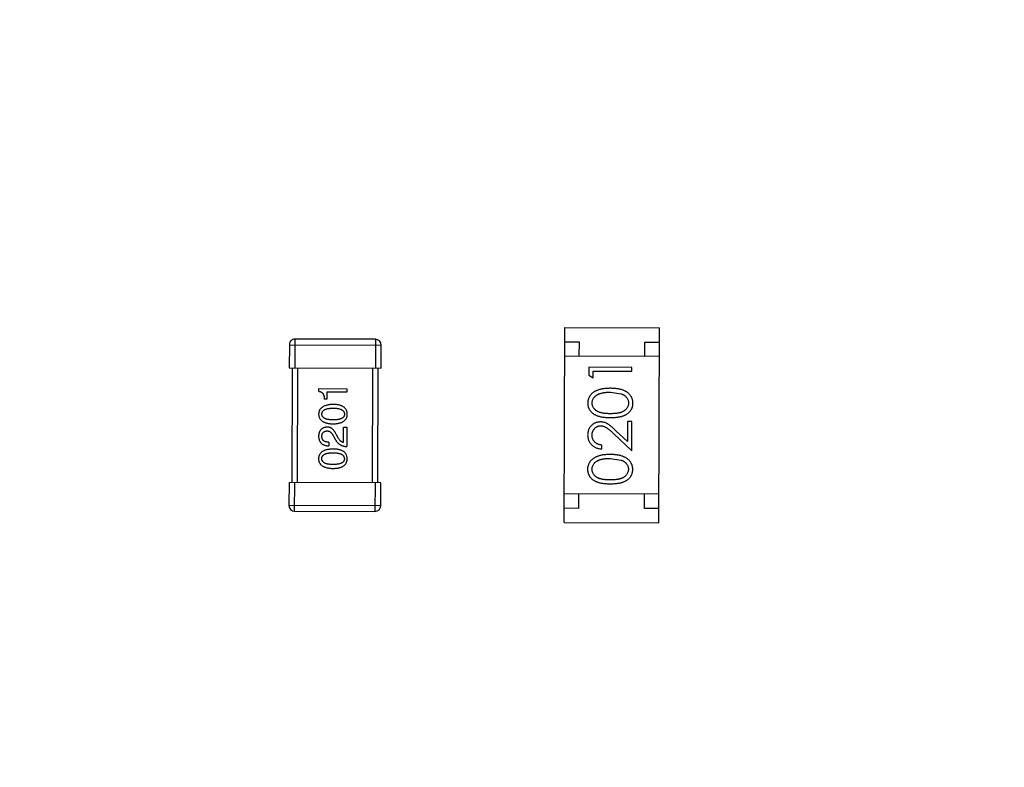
# Model space of a CAD drawing. Header units: millimetres. Extents: x 64 to 213, y 7 to 77.
# Tile 10 of 49: x 181.54 to 184.98, y 15.32 to 17.93. Entities that reach past the tile are written whole.
import ezdxf

# ---------------------------------------------------------------- set-up
doc = ezdxf.new("R2010")
doc.units = ezdxf.units.MM
doc.header["$LTSCALE"] = 1.21
doc.header["$MEASUREMENT"] = 0
doc.layers.get('0').update_dxf_attribs({"linetype": 'CONTINUOUS'})

msp = doc.modelspace()

# ---------------------------------------------------------------- linework, layer by layer
at = {"color": 7, "linetype": 'Continuous'}
for p, q in [((183.4423, 16.1763), (183.444, 16.8562)), ((183.444, 16.8562), (183.774, 16.8554)), ((183.7723, 16.1754), (183.774, 16.8554)), ((182.4838, 16.7962), (182.4836, 16.7162)), ((182.4838, 16.7962), (182.8038, 16.7954)), ((182.5036, 16.7162), (182.5038, 16.8162)), ((182.7838, 16.8155), (182.5038, 16.8162)), ((182.7838, 16.8155), (182.7836, 16.7155)), ((182.8036, 16.7154), (182.8038, 16.7954)), ((183.4439, 16.8062), (183.4939, 16.8061)), ((183.4939, 16.8061), (183.4937, 16.7561)), ((183.7237, 16.7556), (183.7239, 16.8056)), ((183.7239, 16.8056), (183.7739, 16.8054)), ((183.7737, 16.7554), (183.4437, 16.7562)), ((182.4836, 16.7162), (182.8036, 16.7154)), ((182.4936, 16.7162), (182.4926, 16.3162)), ((182.5126, 16.3161), (182.5136, 16.7161)), ((182.7736, 16.7155), (182.7726, 16.3155)), ((182.7926, 16.3155), (182.7936, 16.7155)), ((183.5284, 16.7178), (183.5283, 16.6901)), ((183.5283, 16.6901), (183.5437, 16.6813)), ((183.6784, 16.7175), (183.5284, 16.7178)), ((183.5437, 16.6813), (183.5437, 16.7043)), ((183.5437, 16.7043), (183.6783, 16.704)), ((183.6783, 16.704), (183.6784, 16.7175)), ((182.5861, 16.6341), (182.5861, 16.6434)), ((182.5861, 16.6434), (182.6845, 16.6432)), ((182.615, 16.6308), (182.615, 16.6073)), ((182.6844, 16.6306), (182.615, 16.6308)), ((182.6845, 16.6432), (182.6844, 16.6306)), ((183.6032, 16.6311), (183.6409, 16.6254)), ((182.615, 16.6073), (182.6051, 16.6073)), ((183.6625, 16.5291), (183.6624, 16.4593)), ((183.6779, 16.529), (183.6625, 16.5291)), ((183.6777, 16.4271), (183.6779, 16.529)), ((182.654, 16.472), (182.648, 16.4824)), ((182.6725, 16.4555), (182.6727, 16.5091)), ((182.6727, 16.5091), (182.6841, 16.509)), ((182.6841, 16.509), (182.684, 16.4418)), ((183.6157, 16.4854), (183.6777, 16.4271)), ((183.6624, 16.4593), (183.6224, 16.4969)), ((182.6212, 16.4567), (182.6211, 16.4442)), ((182.6376, 16.478), (182.6452, 16.4649)), ((183.5738, 16.4331), (183.5739, 16.4466)), ((183.6026, 16.4004), (183.6403, 16.3946)), ((182.4826, 16.3162), (182.4824, 16.2362)), ((182.8026, 16.3154), (182.4826, 16.3162)), ((182.5023, 16.2162), (182.5026, 16.3162)), ((182.7826, 16.3155), (182.7823, 16.2155)), ((182.8024, 16.2354), (182.8026, 16.3154)), ((183.7726, 16.2754), (183.4426, 16.2762)), ((183.4926, 16.2761), (183.4925, 16.2261)), ((183.7224, 16.2256), (183.7226, 16.2756)), ((182.8024, 16.2354), (182.4824, 16.2362)), ((182.5023, 16.2162), (182.7823, 16.2155)), ((183.4925, 16.2261), (183.4425, 16.2263)), ((183.7724, 16.2254), (183.7224, 16.2256)), ((183.4423, 16.1763), (183.7723, 16.1754))]:
    msp.add_line(p, q, dxfattribs=at)
for centre, radius, start, end in [((185.4146, 28.9388), 19.255, 315, 225), ((185.4146, 28.9388), 19.055, 315, 225), ((182.5038, 16.7962), 0.02, 89.8597, 179.8597), ((182.7838, 16.7955), 0.02, 359.8597, 89.8597), ((182.5024, 16.2362), 0.02, 179.8597, 269.8597), ((182.7824, 16.2355), 0.02, 269.8597, 359.8597)]:
    msp.add_arc(centre, radius, start, end, dxfattribs=at)
for points, knots in [([(182.5861, 16.6341), (182.5869, 16.634), (182.5885, 16.6338), (182.5908, 16.6333), (182.5929, 16.6326), (182.5949, 16.6317), (182.5967, 16.6306), (182.5983, 16.6293), (182.5997, 16.6279), (182.601, 16.6263), (182.6021, 16.6245), (182.603, 16.6226), (182.6038, 16.6205), (182.6044, 16.6182), (182.6049, 16.6157), (182.6051, 16.613), (182.6053, 16.6102), (182.6052, 16.6083), (182.6051, 16.6073)], [0, 0, 0, 0, 0.066659, 0.129311, 0.18962, 0.247164, 0.30314, 0.357527, 0.411867, 0.466926, 0.523012, 0.580527, 0.641561, 0.705268, 0.772282, 0.84407, 0.919338, 1, 1, 1, 1]), ([(183.6033, 16.6446), (183.6009, 16.6446), (183.5965, 16.6445), (183.5899, 16.6443), (183.5837, 16.6437), (183.5778, 16.643), (183.5724, 16.6421), (183.5672, 16.6409), (183.5625, 16.6395), (183.5581, 16.6379), (183.554, 16.6361), (183.5501, 16.6342), (183.5466, 16.6321), (183.5432, 16.6299), (183.5402, 16.6275), (183.5374, 16.6249), (183.5349, 16.6222), (183.5327, 16.6193), (183.5307, 16.6163), (183.529, 16.6133), (183.5275, 16.6101), (183.5263, 16.6068), (183.5254, 16.6035), (183.5247, 16.6001), (183.5243, 16.5966), (183.5242, 16.5942), (183.5242, 16.593)], [0, 0, 0, 0, 0.065278, 0.127205, 0.186168, 0.241675, 0.294115, 0.343609, 0.390387, 0.434463, 0.476646, 0.517002, 0.555936, 0.593716, 0.630057, 0.665601, 0.700745, 0.734917, 0.768681, 0.802087, 0.834849, 0.867433, 0.900138, 0.932806, 0.966212, 1, 1, 1, 1]), ([(183.5396, 16.5934), (183.5397, 16.5951), (183.5399, 16.5983), (183.5411, 16.6032), (183.5433, 16.6079), (183.5456, 16.6116), (183.5479, 16.6145), (183.5499, 16.6165), (183.5522, 16.6184), (183.5547, 16.6202), (183.5574, 16.6219), (183.5603, 16.6235), (183.5635, 16.6249), (183.5669, 16.6262), (183.5706, 16.6274), (183.5745, 16.6284), (183.5787, 16.6292), (183.5831, 16.63), (183.5878, 16.6305), (183.5927, 16.6309), (183.5978, 16.6311), (183.6014, 16.6311), (183.6032, 16.6311)], [0, 0, 0, 0, 0.059689, 0.119507, 0.181075, 0.246162, 0.279894, 0.314468, 0.350403, 0.387474, 0.426147, 0.466624, 0.508745, 0.553328, 0.600058, 0.649177, 0.700552, 0.754894, 0.811825, 0.871514, 0.934319, 1, 1, 1, 1]), ([(183.6819, 16.5926), (183.6819, 16.5938), (183.6819, 16.5962), (183.6814, 16.5997), (183.6808, 16.6031), (183.6799, 16.6065), (183.6786, 16.6098), (183.6772, 16.613), (183.6755, 16.616), (183.6735, 16.6191), (183.6713, 16.622), (183.6687, 16.6247), (183.666, 16.6273), (183.6629, 16.6297), (183.6596, 16.632), (183.6561, 16.6341), (183.6523, 16.636), (183.6482, 16.6378), (183.6438, 16.6394), (183.6391, 16.6407), (183.634, 16.6419), (183.6285, 16.6429), (183.6227, 16.6436), (183.6166, 16.6442), (183.61, 16.6445), (183.6055, 16.6446), (183.6033, 16.6446)], [0, 0, 0, 0, 0.033824, 0.067298, 0.10028, 0.133019, 0.165736, 0.198792, 0.232372, 0.266409, 0.301016, 0.336196, 0.371972, 0.408574, 0.446394, 0.485225, 0.525372, 0.567224, 0.611081, 0.65775, 0.70702, 0.759235, 0.814484, 0.873227, 0.934937, 1, 1, 1, 1]), ([(183.6409, 16.6254), (183.6419, 16.625), (183.6439, 16.6242), (183.6469, 16.6229), (183.6496, 16.6214), (183.6521, 16.6198), (183.6544, 16.618), (183.6566, 16.6162), (183.6585, 16.6142), (183.6607, 16.6113), (183.663, 16.6077), (183.665, 16.6029), (183.6663, 16.5981), (183.6665, 16.5948), (183.6665, 16.5931)], [0, 0, 0, 0, 0.075949, 0.148549, 0.218996, 0.286119, 0.351826, 0.416074, 0.478265, 0.540325, 0.660405, 0.774606, 0.887187, 1, 1, 1, 1]), ([(182.6368, 16.5885), (182.6348, 16.5884), (182.6309, 16.5883), (182.6252, 16.5877), (182.62, 16.5869), (182.6151, 16.5859), (182.6105, 16.5847), (182.6064, 16.5832), (182.6026, 16.5814), (182.5992, 16.5794), (182.5962, 16.5772), (182.5936, 16.5747), (182.5913, 16.572), (182.5894, 16.569), (182.588, 16.5658), (182.5869, 16.5623), (182.5861, 16.5586), (182.586, 16.5561), (182.5859, 16.5548)], [0, 0, 0, 0, 0.088475, 0.171606, 0.249595, 0.322626, 0.391327, 0.455765, 0.516374, 0.573675, 0.628522, 0.681161, 0.732559, 0.783563, 0.83504, 0.887639, 0.942585, 1, 1, 1, 1]), ([(182.6859, 16.5545), (182.6858, 16.5558), (182.6857, 16.5584), (182.6851, 16.5622), (182.6841, 16.5657), (182.6827, 16.569), (182.681, 16.572), (182.6788, 16.5747), (182.6763, 16.5773), (182.6734, 16.5795), (182.6701, 16.5815), (182.6664, 16.5833), (182.6624, 16.5848), (182.658, 16.586), (182.6532, 16.587), (182.6481, 16.5878), (182.6426, 16.5883), (182.6388, 16.5884), (182.6368, 16.5885)], [0, 0, 0, 0, 0.059134, 0.115603, 0.169236, 0.221572, 0.273254, 0.32474, 0.377319, 0.431815, 0.488555, 0.548609, 0.612242, 0.680182, 0.75251, 0.829782, 0.91231, 1, 1, 1, 1]), ([(183.5242, 16.593), (183.5242, 16.5918), (183.5243, 16.5895), (183.5247, 16.586), (183.5253, 16.5827), (183.5263, 16.5794), (183.5274, 16.5762), (183.5289, 16.573), (183.5306, 16.57), (183.5325, 16.567), (183.5347, 16.5642), (183.5372, 16.5615), (183.5399, 16.5591), (183.5428, 16.5567), (183.546, 16.5546), (183.5495, 16.5526), (183.5532, 16.5507), (183.5571, 16.549), (183.5614, 16.5476), (183.5661, 16.5463), (183.5712, 16.5451), (183.5768, 16.5443), (183.5827, 16.5436), (183.5891, 16.543), (183.5959, 16.5427), (183.6006, 16.5427), (183.603, 16.5427)], [0, 0, 0, 0, 0.033742, 0.066533, 0.099153, 0.13154, 0.164087, 0.196563, 0.229707, 0.263315, 0.297504, 0.331686, 0.366482, 0.4021, 0.438958, 0.476748, 0.515985, 0.556589, 0.599519, 0.645765, 0.695487, 0.748721, 0.805687, 0.866754, 0.931405, 1, 1, 1, 1]), ([(183.603, 16.5561), (183.601, 16.5561), (183.5971, 16.5562), (183.5914, 16.5564), (183.5861, 16.5568), (183.5812, 16.5573), (183.5767, 16.5579), (183.5726, 16.5588), (183.5688, 16.5597), (183.5654, 16.5608), (183.5623, 16.562), (183.5594, 16.5634), (183.5567, 16.5649), (183.5542, 16.5665), (183.5519, 16.5683), (183.5497, 16.5702), (183.5478, 16.5722), (183.5456, 16.5751), (183.5432, 16.5788), (183.5411, 16.5835), (183.5399, 16.5884), (183.5397, 16.5918), (183.5396, 16.5934)], [0, 0, 0, 0, 0.073302, 0.142286, 0.206253, 0.266017, 0.321612, 0.372532, 0.419497, 0.462398, 0.502825, 0.541489, 0.579034, 0.615143, 0.650298, 0.684912, 0.718701, 0.752189, 0.817245, 0.879117, 0.939613, 1, 1, 1, 1]), ([(183.6665, 16.5931), (183.6664, 16.5915), (183.6663, 16.5882), (183.665, 16.5833), (183.6629, 16.5786), (183.6605, 16.5748), (183.6582, 16.5719), (183.6562, 16.5699), (183.6541, 16.568), (183.6518, 16.5662), (183.6493, 16.5646), (183.6465, 16.5632), (183.6436, 16.5618), (183.6405, 16.5606), (183.6371, 16.5595), (183.6333, 16.5586), (183.6292, 16.5578), (183.6247, 16.5572), (183.6198, 16.5567), (183.6145, 16.5564), (183.6089, 16.5561), (183.605, 16.5561), (183.603, 16.5561)], [0, 0, 0, 0, 0.060034, 0.120278, 0.182348, 0.247919, 0.281641, 0.315701, 0.350322, 0.385703, 0.421819, 0.459196, 0.497866, 0.538301, 0.58121, 0.628183, 0.679403, 0.734699, 0.794074, 0.858416, 0.927049, 1, 1, 1, 1]), ([(183.603, 16.5427), (183.6054, 16.5427), (183.61, 16.5427), (183.6168, 16.543), (183.6232, 16.5435), (183.6291, 16.5442), (183.6346, 16.5451), (183.6398, 16.5461), (183.6445, 16.5474), (183.6488, 16.5489), (183.6528, 16.5506), (183.6566, 16.5524), (183.66, 16.5544), (183.6633, 16.5566), (183.6662, 16.5589), (183.669, 16.5614), (183.6714, 16.564), (183.6736, 16.5668), (183.6755, 16.5697), (183.6772, 16.5727), (183.6787, 16.5758), (183.6798, 16.579), (183.6808, 16.5823), (183.6814, 16.5857), (183.6818, 16.5891), (183.6819, 16.5914), (183.6819, 16.5926)], [0, 0, 0, 0, 0.068113, 0.132564, 0.193427, 0.250218, 0.303569, 0.353576, 0.400235, 0.443586, 0.484619, 0.524292, 0.56238, 0.599049, 0.63494, 0.669782, 0.704009, 0.737842, 0.771098, 0.803896, 0.836415, 0.868639, 0.900715, 0.933378, 0.966213, 1, 1, 1, 1]), ([(182.5859, 16.5548), (182.5859, 16.5534), (182.5861, 16.5509), (182.5867, 16.5471), (182.5878, 16.5436), (182.5892, 16.5403), (182.591, 16.5373), (182.5932, 16.5345), (182.5958, 16.532), (182.5988, 16.5298), (182.6022, 16.5278), (182.606, 16.526), (182.6102, 16.5245), (182.6147, 16.5233), (182.6196, 16.5222), (182.625, 16.5215), (182.6307, 16.521), (182.6346, 16.5208), (182.6366, 16.5208)], [0, 0, 0, 0, 0.057911, 0.113262, 0.165956, 0.217443, 0.268511, 0.319665, 0.372, 0.426129, 0.483365, 0.543779, 0.607756, 0.676562, 0.749704, 0.827713, 0.911177, 1, 1, 1, 1]), ([(182.5974, 16.5547), (182.5974, 16.5556), (182.5975, 16.5572), (182.5979, 16.5596), (182.5987, 16.5618), (182.5998, 16.5639), (182.6012, 16.5657), (182.6029, 16.5674), (182.605, 16.569), (182.6073, 16.5704), (182.6099, 16.5716), (182.6128, 16.5726), (182.6161, 16.5735), (182.6196, 16.5742), (182.6235, 16.5748), (182.6276, 16.5751), (182.6321, 16.5754), (182.6352, 16.5754), (182.6368, 16.5754)], [0, 0, 0, 0, 0.050604, 0.098688, 0.145699, 0.191791, 0.238625, 0.286717, 0.337546, 0.391814, 0.449755, 0.512106, 0.579685, 0.652048, 0.730262, 0.814146, 0.904281, 1, 1, 1, 1]), ([(182.6367, 16.5344), (182.6351, 16.5344), (182.632, 16.5345), (182.6275, 16.5347), (182.6234, 16.5351), (182.6195, 16.5357), (182.616, 16.5364), (182.6128, 16.5372), (182.6098, 16.5383), (182.6072, 16.5395), (182.6049, 16.5408), (182.6029, 16.5423), (182.6012, 16.544), (182.5998, 16.5458), (182.5987, 16.5478), (182.5979, 16.55), (182.5975, 16.5523), (182.5974, 16.5539), (182.5974, 16.5547)], [0, 0, 0, 0, 0.096452, 0.187278, 0.271765, 0.350519, 0.423437, 0.491321, 0.554011, 0.612224, 0.666281, 0.717003, 0.764884, 0.811423, 0.856783, 0.902993, 0.950236, 1, 1, 1, 1]), ([(182.6366, 16.5208), (182.6386, 16.5208), (182.6424, 16.5209), (182.6479, 16.5214), (182.6531, 16.5222), (182.6579, 16.5232), (182.6623, 16.5244), (182.6663, 16.5259), (182.67, 16.5276), (182.6732, 16.5296), (182.6762, 16.5318), (182.6787, 16.5343), (182.6809, 16.5371), (182.6827, 16.5401), (182.684, 16.5434), (182.6851, 16.5469), (182.6857, 16.5506), (182.6858, 16.5532), (182.6859, 16.5545)], [0, 0, 0, 0, 0.087693, 0.170223, 0.247496, 0.319826, 0.387768, 0.451403, 0.511459, 0.568358, 0.622671, 0.675251, 0.726739, 0.778422, 0.830759, 0.884394, 0.940865, 1, 1, 1, 1]), ([(182.6761, 16.5545), (182.676, 16.5537), (182.676, 16.5521), (182.6755, 16.5498), (182.6747, 16.5476), (182.6736, 16.5457), (182.6722, 16.5438), (182.6705, 16.5422), (182.6685, 16.5407), (182.6661, 16.5393), (182.6635, 16.5382), (182.6606, 16.5371), (182.6573, 16.5363), (182.6538, 16.5356), (182.6499, 16.5351), (182.6458, 16.5347), (182.6413, 16.5345), (182.6382, 16.5344), (182.6367, 16.5344)], [0, 0, 0, 0, 0.049766, 0.097012, 0.143225, 0.188786, 0.235079, 0.282962, 0.333687, 0.387747, 0.445963, 0.508657, 0.576545, 0.649868, 0.72822, 0.812712, 0.903543, 1, 1, 1, 1]), ([(182.6368, 16.5754), (182.6383, 16.5754), (182.6414, 16.5754), (182.6458, 16.5751), (182.6499, 16.5747), (182.6537, 16.5741), (182.6572, 16.5734), (182.6604, 16.5725), (182.6633, 16.5714), (182.666, 16.5702), (182.6683, 16.5688), (182.6703, 16.5673), (182.672, 16.5656), (182.6734, 16.5637), (182.6746, 16.5616), (182.6754, 16.5594), (182.6759, 16.557), (182.676, 16.5554), (182.6761, 16.5545)], [0, 0, 0, 0, 0.094834, 0.184067, 0.267029, 0.344713, 0.417334, 0.484367, 0.546941, 0.604717, 0.65953, 0.710539, 0.759381, 0.806382, 0.853027, 0.900623, 0.949121, 1, 1, 1, 1]), ([(183.5687, 16.5274), (183.5672, 16.5273), (183.5642, 16.5272), (183.5599, 16.5267), (183.5558, 16.5257), (183.5518, 16.5244), (183.5479, 16.5226), (183.5442, 16.5204), (183.5406, 16.5179), (183.5373, 16.515), (183.5341, 16.5118), (183.5314, 16.5082), (183.5291, 16.5045), (183.5272, 16.5005), (183.5258, 16.4962), (183.5247, 16.4918), (183.5241, 16.487), (183.524, 16.4838), (183.5239, 16.4822)], [0, 0, 0, 0, 0.06271, 0.123347, 0.183401, 0.242828, 0.302097, 0.36242, 0.423725, 0.487032, 0.550491, 0.612709, 0.674265, 0.73617, 0.799211, 0.863483, 0.930525, 1, 1, 1, 1]), ([(183.6224, 16.4969), (183.6209, 16.4983), (183.6179, 16.5011), (183.6136, 16.5051), (183.6094, 16.5086), (183.6056, 16.5118), (183.6019, 16.5147), (183.5986, 16.5172), (183.5954, 16.5193), (183.5916, 16.5216), (183.5869, 16.524), (183.581, 16.5259), (183.5749, 16.5271), (183.5707, 16.5273), (183.5687, 16.5274)], [0, 0, 0, 0, 0.09953, 0.192079, 0.277712, 0.357454, 0.429648, 0.495771, 0.555538, 0.608657, 0.707578, 0.804328, 0.901298, 1, 1, 1, 1]), ([(182.6153, 16.5092), (182.6142, 16.5091), (182.612, 16.509), (182.6088, 16.5084), (182.6058, 16.5077), (182.603, 16.5067), (182.6004, 16.5056), (182.598, 16.5042), (182.5959, 16.5025), (182.5939, 16.5007), (182.5922, 16.4986), (182.5906, 16.4963), (182.5893, 16.4938), (182.5881, 16.4911), (182.5872, 16.4882), (182.5865, 16.485), (182.586, 16.4817), (182.5858, 16.4793), (182.5857, 16.4781)], [0, 0, 0, 0, 0.070688, 0.137741, 0.201612, 0.262778, 0.321223, 0.378455, 0.434411, 0.490146, 0.546362, 0.603392, 0.662208, 0.723401, 0.787372, 0.85442, 0.925153, 1, 1, 1, 1]), ([(182.5972, 16.4765), (182.5972, 16.4772), (182.5973, 16.4787), (182.5975, 16.4808), (182.598, 16.4828), (182.5984, 16.4847), (182.5991, 16.4864), (182.5999, 16.4879), (182.6008, 16.4894), (182.6018, 16.4907), (182.603, 16.4918), (182.6043, 16.4929), (182.6057, 16.4938), (182.6073, 16.4945), (182.609, 16.4951), (182.6108, 16.4956), (182.6127, 16.4959), (182.614, 16.496), (182.6147, 16.4961)], [0, 0, 0, 0, 0.076112, 0.148436, 0.216883, 0.281466, 0.34298, 0.402356, 0.459881, 0.51546, 0.571111, 0.62658, 0.683162, 0.741007, 0.801404, 0.863825, 0.930544, 1, 1, 1, 1]), ([(182.6147, 16.4961), (182.6153, 16.4961), (182.6163, 16.4962), (182.6179, 16.4961), (182.6195, 16.4958), (182.6211, 16.4954), (182.6226, 16.4948), (182.6241, 16.4941), (182.6256, 16.4932), (182.627, 16.4921), (182.6285, 16.4909), (182.6298, 16.4895), (182.6312, 16.488), (182.6326, 16.4863), (182.6339, 16.4845), (182.6352, 16.4825), (182.6364, 16.4803), (182.6372, 16.4788), (182.6376, 16.478)], [0, 0, 0, 0, 0.052237, 0.103888, 0.155485, 0.207395, 0.259864, 0.31356, 0.369176, 0.4266, 0.486836, 0.550048, 0.61567, 0.685271, 0.75824, 0.834614, 0.915635, 1, 1, 1, 1]), ([(182.648, 16.4824), (182.6475, 16.4835), (182.6465, 16.4857), (182.6448, 16.4889), (182.6431, 16.4918), (182.6413, 16.4945), (182.6395, 16.497), (182.6376, 16.4992), (182.6356, 16.5012), (182.6336, 16.503), (182.6315, 16.5046), (182.6294, 16.5059), (182.6272, 16.5071), (182.6249, 16.508), (182.6226, 16.5086), (182.6202, 16.5091), (182.6178, 16.5093), (182.6161, 16.5092), (182.6153, 16.5092)], [0, 0, 0, 0, 0.082731, 0.161257, 0.236138, 0.307554, 0.375712, 0.440848, 0.502916, 0.562567, 0.619798, 0.675716, 0.73039, 0.78386, 0.837315, 0.890547, 0.944917, 1, 1, 1, 1]), ([(183.5239, 16.4822), (183.524, 16.4805), (183.524, 16.4772), (183.5247, 16.4724), (183.5258, 16.4677), (183.5273, 16.4633), (183.5293, 16.4591), (183.5317, 16.4551), (183.5346, 16.4512), (183.5379, 16.4477), (183.5415, 16.4444), (183.5454, 16.4415), (183.5495, 16.4391), (183.5539, 16.437), (183.5585, 16.4354), (183.5634, 16.4342), (183.5685, 16.4334), (183.572, 16.4332), (183.5738, 16.4331)], [0, 0, 0, 0, 0.06445, 0.126725, 0.187421, 0.247417, 0.306749, 0.366595, 0.427749, 0.490235, 0.553031, 0.614805, 0.676505, 0.738096, 0.801021, 0.864897, 0.931209, 1, 1, 1, 1]), ([(183.5393, 16.4814), (183.5394, 16.4826), (183.5394, 16.4848), (183.5399, 16.488), (183.5406, 16.4911), (183.5416, 16.4941), (183.5428, 16.4969), (183.5444, 16.4996), (183.5462, 16.5021), (183.5483, 16.5045), (183.5506, 16.5067), (183.5531, 16.5086), (183.5556, 16.5103), (183.5582, 16.5116), (183.561, 16.5127), (183.5638, 16.5134), (183.5668, 16.5138), (183.5688, 16.5139), (183.5698, 16.5139)], [0, 0, 0, 0, 0.068027, 0.133505, 0.19695, 0.26027, 0.322741, 0.384982, 0.448465, 0.513424, 0.578224, 0.640011, 0.700094, 0.760067, 0.819012, 0.877878, 0.938035, 1, 1, 1, 1]), ([(183.5739, 16.4466), (183.5725, 16.4467), (183.5699, 16.447), (183.5662, 16.4477), (183.5626, 16.4487), (183.5593, 16.4499), (183.5562, 16.4514), (183.5533, 16.4532), (183.5507, 16.4552), (183.5483, 16.4575), (183.5462, 16.4599), (183.5444, 16.4625), (183.5428, 16.4653), (183.5415, 16.4683), (183.5405, 16.4713), (183.5398, 16.4746), (183.5394, 16.478), (183.5394, 16.4803), (183.5393, 16.4814)], [0, 0, 0, 0, 0.073648, 0.143686, 0.210962, 0.275557, 0.338064, 0.399311, 0.4594, 0.51934, 0.579024, 0.637809, 0.695959, 0.754122, 0.813113, 0.873453, 0.935561, 1, 1, 1, 1]), ([(183.5698, 16.5139), (183.5714, 16.5138), (183.5747, 16.5137), (183.5795, 16.5127), (183.5841, 16.5109), (183.5879, 16.5089), (183.591, 16.5069), (183.5937, 16.505), (183.5966, 16.5026), (183.5999, 16.5), (183.6034, 16.4969), (183.6073, 16.4934), (183.6114, 16.4896), (183.6142, 16.4868), (183.6157, 16.4854)], [0, 0, 0, 0, 0.088014, 0.174976, 0.2638, 0.355443, 0.406413, 0.465519, 0.533076, 0.609353, 0.693899, 0.787171, 0.889197, 1, 1, 1, 1]), ([(182.5857, 16.4781), (182.5858, 16.4768), (182.5859, 16.4742), (182.5864, 16.4704), (182.5872, 16.4668), (182.5882, 16.4635), (182.5895, 16.4605), (182.5911, 16.4577), (182.5929, 16.4552), (182.595, 16.4529), (182.5974, 16.4509), (182.6, 16.4492), (182.6029, 16.4477), (182.6061, 16.4465), (182.6095, 16.4455), (182.6131, 16.4448), (182.617, 16.4443), (182.6198, 16.4442), (182.6211, 16.4442)], [0, 0, 0, 0, 0.07282, 0.141057, 0.2062, 0.267672, 0.326735, 0.383519, 0.439188, 0.494454, 0.549628, 0.605958, 0.66397, 0.72402, 0.787502, 0.854127, 0.925065, 1, 1, 1, 1]), ([(182.6212, 16.4567), (182.6202, 16.4568), (182.6183, 16.4569), (182.6156, 16.4572), (182.613, 16.4576), (182.6107, 16.4582), (182.6085, 16.4589), (182.6065, 16.4597), (182.6047, 16.4608), (182.6031, 16.462), (182.6017, 16.4632), (182.6005, 16.4647), (182.5995, 16.4663), (182.5986, 16.4681), (182.598, 16.47), (182.5975, 16.472), (182.5972, 16.4742), (182.5972, 16.4757), (182.5972, 16.4765)], [0, 0, 0, 0, 0.082594, 0.15978, 0.232961, 0.301462, 0.365595, 0.426678, 0.484662, 0.540809, 0.595146, 0.648401, 0.702272, 0.757102, 0.813447, 0.872233, 0.934055, 1, 1, 1, 1]), ([(182.6452, 16.4649), (182.6457, 16.464), (182.6467, 16.4622), (182.6484, 16.4596), (182.6502, 16.4572), (182.6521, 16.455), (182.6541, 16.453), (182.6563, 16.4511), (182.6585, 16.4494), (182.6609, 16.4479), (182.6634, 16.4465), (182.666, 16.4453), (182.6687, 16.4443), (182.6715, 16.4435), (182.6745, 16.4428), (182.6775, 16.4423), (182.6807, 16.442), (182.6829, 16.4419), (182.684, 16.4418)], [0, 0, 0, 0, 0.065828, 0.130094, 0.192451, 0.254037, 0.313974, 0.373757, 0.433048, 0.492243, 0.551902, 0.611758, 0.672678, 0.734814, 0.798569, 0.863693, 0.930488, 1, 1, 1, 1]), ([(182.6725, 16.4555), (182.6717, 16.4557), (182.6699, 16.4561), (182.6674, 16.4571), (182.665, 16.4586), (182.6626, 16.4605), (182.6603, 16.4627), (182.6581, 16.4654), (182.656, 16.4685), (182.6547, 16.4708), (182.654, 16.472)], [0, 0, 0, 0, 0.103034, 0.208166, 0.318255, 0.434664, 0.559728, 0.695394, 0.841708, 1, 1, 1, 1]), ([(182.6364, 16.4331), (182.6344, 16.433), (182.6305, 16.4328), (182.6248, 16.4323), (182.6196, 16.4315), (182.6147, 16.4305), (182.6101, 16.4292), (182.606, 16.4277), (182.6022, 16.426), (182.5988, 16.424), (182.5958, 16.4217), (182.5932, 16.4193), (182.5909, 16.4165), (182.5891, 16.4136), (182.5876, 16.4103), (182.5865, 16.4069), (182.5858, 16.4032), (182.5856, 16.4006), (182.5855, 16.3993)], [0, 0, 0, 0, 0.088475, 0.171606, 0.249595, 0.322626, 0.391327, 0.455765, 0.516374, 0.573675, 0.628522, 0.681161, 0.732559, 0.783563, 0.83504, 0.887639, 0.942585, 1, 1, 1, 1]), ([(182.597, 16.3993), (182.597, 16.4001), (182.5971, 16.4018), (182.5975, 16.4042), (182.5983, 16.4064), (182.5994, 16.4084), (182.6008, 16.4103), (182.6025, 16.412), (182.6046, 16.4135), (182.6069, 16.4149), (182.6095, 16.4161), (182.6125, 16.4172), (182.6157, 16.4181), (182.6192, 16.4188), (182.6231, 16.4193), (182.6273, 16.4197), (182.6317, 16.4199), (182.6348, 16.42), (182.6364, 16.42)], [0, 0, 0, 0, 0.050604, 0.098688, 0.145699, 0.191791, 0.238625, 0.286717, 0.337546, 0.391814, 0.449755, 0.512106, 0.579685, 0.652048, 0.730262, 0.814146, 0.904281, 1, 1, 1, 1]), ([(182.6855, 16.3991), (182.6855, 16.4004), (182.6853, 16.403), (182.6847, 16.4068), (182.6837, 16.4103), (182.6823, 16.4135), (182.6806, 16.4165), (182.6784, 16.4193), (182.6759, 16.4218), (182.673, 16.4241), (182.6697, 16.4261), (182.6661, 16.4278), (182.662, 16.4293), (182.6576, 16.4306), (182.6529, 16.4316), (182.6477, 16.4323), (182.6422, 16.4329), (182.6384, 16.433), (182.6364, 16.4331)], [0, 0, 0, 0, 0.059134, 0.115603, 0.169236, 0.221572, 0.273254, 0.32474, 0.377319, 0.431815, 0.488555, 0.548609, 0.612242, 0.680182, 0.75251, 0.829782, 0.91231, 1, 1, 1, 1]), ([(182.6364, 16.42), (182.6379, 16.42), (182.641, 16.4199), (182.6454, 16.4197), (182.6495, 16.4193), (182.6533, 16.4187), (182.6568, 16.418), (182.66, 16.4171), (182.663, 16.416), (182.6656, 16.4148), (182.6679, 16.4134), (182.6699, 16.4118), (182.6717, 16.4101), (182.6731, 16.4082), (182.6742, 16.4062), (182.675, 16.404), (182.6755, 16.4016), (182.6756, 16.4), (182.6757, 16.3991)], [0, 0, 0, 0, 0.094834, 0.184067, 0.267029, 0.344713, 0.417334, 0.484367, 0.546941, 0.604717, 0.65953, 0.710539, 0.759381, 0.806382, 0.853027, 0.900623, 0.949121, 1, 1, 1, 1]), ([(183.6027, 16.4138), (183.6004, 16.4138), (183.5959, 16.4138), (183.5893, 16.4135), (183.5831, 16.413), (183.5773, 16.4122), (183.5718, 16.4113), (183.5667, 16.4101), (183.5619, 16.4087), (183.5575, 16.4072), (183.5534, 16.4053), (183.5496, 16.4034), (183.546, 16.4013), (183.5427, 16.3991), (183.5397, 16.3967), (183.5369, 16.3941), (183.5343, 16.3914), (183.5321, 16.3885), (183.5301, 16.3856), (183.5284, 16.3825), (183.5269, 16.3793), (183.5258, 16.3761), (183.5248, 16.3727), (183.5241, 16.3693), (183.5237, 16.3658), (183.5237, 16.3634), (183.5237, 16.3622)], [0, 0, 0, 0, 0.065278, 0.127205, 0.186168, 0.241675, 0.294115, 0.343609, 0.390387, 0.434463, 0.476646, 0.517002, 0.555936, 0.593716, 0.630057, 0.665601, 0.700745, 0.734917, 0.768681, 0.802087, 0.834849, 0.867433, 0.900138, 0.932806, 0.966212, 1, 1, 1, 1]), ([(183.6813, 16.3619), (183.6813, 16.363), (183.6813, 16.3654), (183.6809, 16.3689), (183.6802, 16.3724), (183.6793, 16.3757), (183.6781, 16.379), (183.6767, 16.3822), (183.6749, 16.3853), (183.6729, 16.3883), (183.6707, 16.3912), (183.6682, 16.3939), (183.6654, 16.3965), (183.6623, 16.399), (183.6591, 16.4012), (183.6555, 16.4033), (183.6517, 16.4052), (183.6476, 16.407), (183.6433, 16.4086), (183.6385, 16.41), (183.6334, 16.4112), (183.628, 16.4121), (183.6222, 16.4129), (183.616, 16.4134), (183.6095, 16.4137), (183.605, 16.4138), (183.6027, 16.4138)], [0, 0, 0, 0, 0.033824, 0.067298, 0.10028, 0.133019, 0.165736, 0.198792, 0.232372, 0.266409, 0.301016, 0.336196, 0.371972, 0.408574, 0.446394, 0.485225, 0.525372, 0.567224, 0.611081, 0.65775, 0.70702, 0.759235, 0.814484, 0.873227, 0.934937, 1, 1, 1, 1]), ([(182.5855, 16.3993), (182.5856, 16.398), (182.5857, 16.3954), (182.5863, 16.3917), (182.5874, 16.3882), (182.5888, 16.3849), (182.5906, 16.3819), (182.5928, 16.3791), (182.5954, 16.3766), (182.5984, 16.3744), (182.6018, 16.3723), (182.6056, 16.3706), (182.6098, 16.3691), (182.6143, 16.3678), (182.6193, 16.3668), (182.6246, 16.3661), (182.6303, 16.3655), (182.6342, 16.3654), (182.6362, 16.3653)], [0, 0, 0, 0, 0.057911, 0.113262, 0.165956, 0.217443, 0.268511, 0.319665, 0.372, 0.426129, 0.483365, 0.543779, 0.607756, 0.676562, 0.749704, 0.827713, 0.911177, 1, 1, 1, 1]), ([(182.6363, 16.379), (182.6347, 16.379), (182.6316, 16.379), (182.6272, 16.3793), (182.623, 16.3797), (182.6191, 16.3802), (182.6156, 16.381), (182.6124, 16.3818), (182.6094, 16.3829), (182.6068, 16.3841), (182.6045, 16.3854), (182.6025, 16.3869), (182.6008, 16.3886), (182.5994, 16.3904), (182.5983, 16.3924), (182.5975, 16.3946), (182.5971, 16.3969), (182.597, 16.3985), (182.597, 16.3993)], [0, 0, 0, 0, 0.096452, 0.187278, 0.271765, 0.350519, 0.423437, 0.491321, 0.554011, 0.612224, 0.666281, 0.717003, 0.764884, 0.811423, 0.856783, 0.902993, 0.950236, 1, 1, 1, 1]), ([(182.6362, 16.3653), (182.6382, 16.3654), (182.642, 16.3655), (182.6476, 16.366), (182.6527, 16.3667), (182.6575, 16.3677), (182.6619, 16.369), (182.6659, 16.3705), (182.6696, 16.3722), (182.6729, 16.3742), (182.6758, 16.3764), (182.6783, 16.3789), (182.6805, 16.3817), (182.6823, 16.3847), (182.6837, 16.3879), (182.6847, 16.3914), (182.6853, 16.3952), (182.6854, 16.3978), (182.6855, 16.3991)], [0, 0, 0, 0, 0.087693, 0.170223, 0.247496, 0.319826, 0.387768, 0.451403, 0.511459, 0.568358, 0.622671, 0.675251, 0.726739, 0.778422, 0.830759, 0.884394, 0.940865, 1, 1, 1, 1]), ([(182.6757, 16.3991), (182.6756, 16.3983), (182.6756, 16.3967), (182.6751, 16.3944), (182.6743, 16.3922), (182.6732, 16.3902), (182.6718, 16.3884), (182.6701, 16.3867), (182.6681, 16.3852), (182.6658, 16.3839), (182.6631, 16.3827), (182.6602, 16.3817), (182.6569, 16.3809), (182.6534, 16.3801), (182.6496, 16.3796), (182.6454, 16.3793), (182.6409, 16.379), (182.6379, 16.379), (182.6363, 16.379)], [0, 0, 0, 0, 0.049766, 0.097012, 0.143225, 0.188786, 0.235079, 0.282962, 0.333687, 0.387747, 0.445963, 0.508657, 0.576545, 0.649868, 0.72822, 0.812712, 0.903543, 1, 1, 1, 1]), ([(183.539, 16.3627), (183.5391, 16.3643), (183.5393, 16.3676), (183.5406, 16.3724), (183.5427, 16.3771), (183.5451, 16.3808), (183.5474, 16.3837), (183.5494, 16.3857), (183.5516, 16.3877), (183.5541, 16.3895), (183.5568, 16.3912), (183.5598, 16.3927), (183.5629, 16.3941), (183.5664, 16.3955), (183.57, 16.3966), (183.5739, 16.3977), (183.5781, 16.3985), (183.5825, 16.3992), (183.5872, 16.3997), (183.5921, 16.4001), (183.5973, 16.4003), (183.6008, 16.4003), (183.6026, 16.4004)], [0, 0, 0, 0, 0.059689, 0.119507, 0.181075, 0.246162, 0.279894, 0.314468, 0.350403, 0.387474, 0.426147, 0.466624, 0.508745, 0.553328, 0.600058, 0.649177, 0.700552, 0.754894, 0.811825, 0.871514, 0.934319, 1, 1, 1, 1]), ([(183.6403, 16.3946), (183.6413, 16.3942), (183.6434, 16.3934), (183.6463, 16.3921), (183.649, 16.3906), (183.6516, 16.389), (183.6539, 16.3873), (183.656, 16.3854), (183.6579, 16.3834), (183.6601, 16.3806), (183.6625, 16.3769), (183.6645, 16.3722), (183.6658, 16.3673), (183.6659, 16.364), (183.666, 16.3623)], [0, 0, 0, 0, 0.075949, 0.148549, 0.218996, 0.286119, 0.351826, 0.416074, 0.478265, 0.540325, 0.660405, 0.774606, 0.887187, 1, 1, 1, 1]), ([(183.5237, 16.3622), (183.5237, 16.3611), (183.5237, 16.3587), (183.5241, 16.3553), (183.5247, 16.3519), (183.5257, 16.3486), (183.5268, 16.3454), (183.5283, 16.3423), (183.53, 16.3392), (183.5319, 16.3363), (183.5342, 16.3335), (183.5366, 16.3308), (183.5393, 16.3283), (183.5423, 16.326), (183.5455, 16.3238), (183.5489, 16.3218), (183.5526, 16.32), (183.5566, 16.3183), (183.5609, 16.3168), (183.5656, 16.3155), (183.5707, 16.3144), (183.5762, 16.3135), (183.5822, 16.3128), (183.5886, 16.3123), (183.5954, 16.312), (183.6, 16.3119), (183.6024, 16.3119)], [0, 0, 0, 0, 0.033742, 0.066533, 0.099153, 0.13154, 0.164087, 0.196563, 0.229707, 0.263315, 0.297504, 0.331686, 0.366482, 0.4021, 0.438958, 0.476748, 0.515985, 0.556589, 0.599519, 0.645765, 0.695487, 0.748721, 0.805687, 0.866754, 0.931405, 1, 1, 1, 1]), ([(183.6024, 16.3254), (183.6004, 16.3254), (183.5965, 16.3254), (183.5908, 16.3257), (183.5855, 16.326), (183.5807, 16.3266), (183.5761, 16.3272), (183.572, 16.328), (183.5682, 16.3289), (183.5648, 16.33), (183.5617, 16.3313), (183.5588, 16.3326), (183.5561, 16.3341), (183.5536, 16.3358), (183.5513, 16.3375), (183.5492, 16.3394), (183.5472, 16.3414), (183.545, 16.3443), (183.5426, 16.3481), (183.5405, 16.3528), (183.5393, 16.3577), (183.5391, 16.361), (183.539, 16.3627)], [0, 0, 0, 0, 0.073302, 0.142286, 0.206253, 0.266017, 0.321612, 0.372532, 0.419497, 0.462398, 0.502825, 0.541489, 0.579034, 0.615143, 0.650298, 0.684912, 0.718701, 0.752189, 0.817245, 0.879117, 0.939613, 1, 1, 1, 1]), ([(183.666, 16.3623), (183.6659, 16.3607), (183.6657, 16.3574), (183.6644, 16.3525), (183.6623, 16.3478), (183.6599, 16.344), (183.6576, 16.3412), (183.6557, 16.3391), (183.6535, 16.3372), (183.6512, 16.3355), (183.6487, 16.3338), (183.646, 16.3324), (183.6431, 16.331), (183.64, 16.3298), (183.6365, 16.3287), (183.6328, 16.3278), (183.6286, 16.3271), (183.6241, 16.3264), (183.6192, 16.3259), (183.614, 16.3256), (183.6083, 16.3254), (183.6044, 16.3254), (183.6024, 16.3254)], [0, 0, 0, 0, 0.060034, 0.120278, 0.182348, 0.247919, 0.281641, 0.315701, 0.350322, 0.385703, 0.421819, 0.459196, 0.497866, 0.538301, 0.58121, 0.628183, 0.679403, 0.734699, 0.794074, 0.858416, 0.927049, 1, 1, 1, 1]), ([(183.6024, 16.3119), (183.6048, 16.3119), (183.6095, 16.3119), (183.6162, 16.3122), (183.6226, 16.3127), (183.6285, 16.3134), (183.6341, 16.3143), (183.6392, 16.3153), (183.6439, 16.3166), (183.6483, 16.3181), (183.6523, 16.3198), (183.656, 16.3217), (183.6595, 16.3237), (183.6627, 16.3259), (183.6657, 16.3281), (183.6684, 16.3306), (183.6708, 16.3333), (183.6731, 16.336), (183.675, 16.339), (183.6767, 16.342), (183.6781, 16.3451), (183.6793, 16.3483), (183.6802, 16.3515), (183.6809, 16.3549), (183.6813, 16.3583), (183.6813, 16.3607), (183.6813, 16.3619)], [0, 0, 0, 0, 0.068113, 0.132564, 0.193427, 0.250218, 0.303569, 0.353576, 0.400235, 0.443586, 0.484619, 0.524292, 0.56238, 0.599049, 0.63494, 0.669782, 0.704009, 0.737842, 0.771098, 0.803896, 0.836415, 0.868639, 0.900715, 0.933378, 0.966213, 1, 1, 1, 1])]:
    msp.add_open_spline(points, degree=3, knots=knots, dxfattribs=at)

doc.saveas('drawing.dxf')
